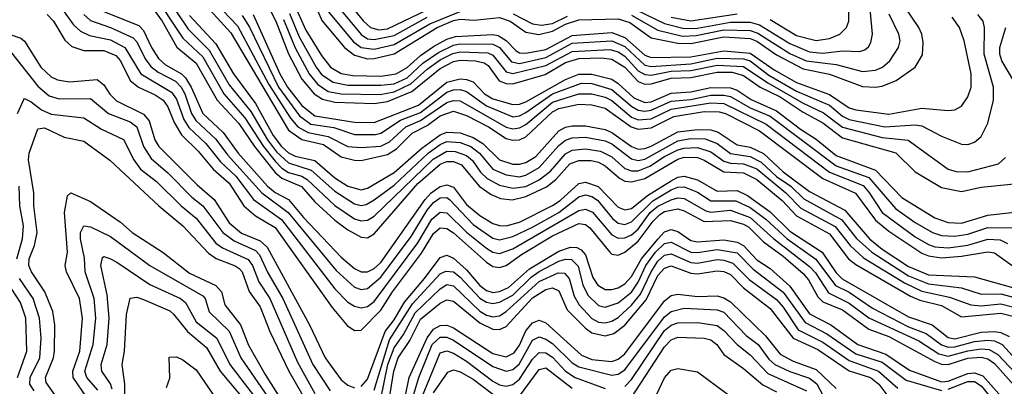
# Model space of a CAD drawing. Header units: inches. Extents: x 1308407 to 1441228, y 959628 to 1036311.
# Tile 65 of 256: x 1355675 to 1358660, y 976904 to 978014. Entities that reach past the tile are written whole.
import ezdxf

# ---------------------------------------------------------------- set-up
doc = ezdxf.new("R2010")
doc.units = ezdxf.units.IN
doc.header["$MEASUREMENT"] = 0
doc.layers.add('B3957', color=7, linetype='Continuous')

msp = doc.modelspace()

# ---------------------------------------------------------------- linework, layer by layer
at = {"layer": 'B3957', "color": 5}
for points, elevation in [([(1356090, 978129.1), (1356185.8, 977985.8), (1356250, 977921.4), (1356310, 977816.7), (1356375.6, 977735.6), (1356426.8, 977650), (1356453.8, 977613.8), (1356490, 977580.4), (1356558.5, 977558.5), (1356630, 977494.8), (1356690, 977456.2), (1356710, 977451.7), (1356725.5, 977454.5), (1356750, 977468.1), (1356810, 977512.6), (1356913.8, 977610), (1356950, 977636.3), (1356970, 977644.8), (1357010, 977642.5), (1357042.6, 977630), (1357069, 977610), (1357110, 977561.7), (1357150, 977544.3), (1357190, 977538.4), (1357210, 977542.8), (1357250, 977566.5), (1357310, 977633.5), (1357330, 977649.2), (1357350, 977656.5), (1357390, 977658.2), (1357450, 977647.6), (1357470, 977638.5), (1357530, 977592.7), (1357550, 977588.1), (1357570, 977592.1), (1357670, 977647.4), (1357710, 977654.4), (1357752.9, 977652.9), (1357790, 977638.7), (1357830, 977609), (1357890, 977600.2), (1357923.1, 977583.1), (1357970, 977539.6), (1358012.6, 977510), (1358052, 977472), (1358167.7, 977407.7), (1358211.9, 977351.9), (1358258.2, 977310), (1358370, 977238.4), (1358430, 977214.3), (1358530, 977201.8), (1358590, 977182.6), (1358650, 977183.4), (1358739.9, 977159.9)], 3060), ([(1356227.4, 978110), (1356335.8, 977995.8), (1356430, 977818.2), (1356496.1, 977716.1), (1356518.6, 977690), (1356550, 977672), (1356610, 977660), (1356670, 977630), (1356710, 977626.6), (1356770, 977631.1), (1356796.1, 977643.9), (1356846.1, 977690), (1356890, 977708.5), (1356970, 977762.9), (1356990, 977769.7), (1357010, 977768.2), (1357150, 977688.7), (1357170, 977683.3), (1357190, 977686.1), (1357210, 977696.3), (1357290, 977764.3), (1357370, 977789.7), (1357410, 977789.4), (1357450, 977779.2), (1357470, 977769.5), (1357530, 977718.9), (1357550.6, 977710.6), (1357590, 977714.1), (1357650, 977743.4), (1357770, 977762.1), (1357810, 977760.4), (1357937.8, 977697.8), (1358130, 977552.2), (1358232.2, 977512.2), (1358250, 977492.2), (1358290.3, 977430), (1358390, 977356.6), (1358430, 977333.2), (1358450, 977326.5), (1358490, 977323.4), (1358550, 977331.5), (1358610, 977348.9), (1358647.3, 977347.3), (1358670, 977335.8)], 3140), ([(1356549.2, 978109.2), (1356591.4, 978011.4), (1356659.9, 977930), (1356690, 977906.5), (1356730, 977895.9), (1356750, 977896.4), (1356810, 977910.3), (1356941, 977990), (1356990, 978011.5), (1357010, 978015.5), (1357052.8, 978012.8), (1357130, 978020.7), (1357162.4, 978010), (1357210, 977976.5), (1357249.4, 977969.4), (1357290, 977979.3), (1357330, 978000.9), (1357370, 978013.5), (1357490, 978016.8), (1357525.2, 978005.2), (1357590, 977959.5), (1357670, 977942.7), (1357710, 977942.4), (1357810, 977962.2), (1357890, 977957.5), (1357910, 977949.1), (1357970, 977907.2), (1358050, 977865.7), (1358130, 977849.2), (1358230, 977812.1), (1358270, 977809.4), (1358290, 977812.8), (1358332.1, 977830), (1358389.9, 977870), (1358412.6, 977907.4), (1358414.7, 977945.3), (1358410.5, 977970), (1358401.3, 977990), (1358361.1, 978050)], 3320), ([(1356630, 978116.9), (1356717, 978010), (1356738.5, 977990), (1356763.4, 977983.4), (1356790, 977986.6), (1356910, 978044.2)], 3380), ([(1356077.2, 978097.2), (1356170, 977958.4), (1356230, 977901.3), (1356293.9, 977790), (1356357.3, 977717.3), (1356414.7, 977630), (1356450, 977585.7), (1356470, 977564.2), (1356490, 977551.4), (1356530, 977540), (1356546.4, 977530), (1356630, 977451.4), (1356690, 977411.4), (1356710, 977405), (1356730, 977406.9), (1356750, 977419.2), (1356928.2, 977591.8), (1356970, 977615.6), (1356995.4, 977615.4), (1357030, 977602.5), (1357047.7, 977587.7), (1357072.3, 977552.3), (1357092.7, 977532.7), (1357130, 977512.6), (1357170, 977503.7), (1357210, 977509.1), (1357250.5, 977529.5), (1357284.3, 977555.7), (1357330, 977607.6), (1357350, 977618.5), (1357390, 977623.3), (1357436.1, 977616.1), (1357470, 977598.5), (1357510, 977563.6), (1357530, 977556.2), (1357550, 977556.2), (1357586, 977570), (1357630, 977600.2), (1357670, 977619.6), (1357690, 977625.2), (1357730, 977626.7), (1357770, 977614), (1357810, 977585.2), (1357830, 977579.7), (1357870, 977577.9), (1357910, 977562.1), (1357997.7, 977490), (1358043.6, 977443.6), (1358147.9, 977387.9), (1358192.9, 977330), (1358233.3, 977293.3), (1358357.2, 977217.2), (1358410, 977192), (1358494.2, 977174.2), (1358558.5, 977150), (1358590, 977147.1), (1358650, 977153.5), (1358716.3, 977136.3)], 3040), ([(1356210, 978090.9), (1356314.8, 977974.8), (1356490, 977679.2), (1356530, 977651.4), (1356595.7, 977635.7), (1356650, 977598.7), (1356690, 977588.2), (1356710, 977588), (1356790, 977605.7), (1356817.1, 977622.9), (1356865.2, 977670), (1356910, 977693.4), (1356950, 977722.9), (1356990, 977737.4), (1357030, 977724.2), (1357096.7, 977690), (1357150, 977654.3), (1357170, 977648.8), (1357190, 977650.6), (1357210, 977659.2), (1357290, 977735.1), (1357310, 977745.6), (1357370, 977758.5), (1357410, 977756.3), (1357450, 977746.1), (1357529.1, 977690), (1357550, 977682.5), (1357590, 977686.8), (1357658.6, 977721.4), (1357750, 977735.6), (1357795.3, 977735.3), (1357814.8, 977730), (1357917.6, 977677.6), (1358110, 977533.4), (1358209.2, 977489.2), (1358270, 977407), (1358310, 977374.1), (1358410, 977307.3), (1358430, 977299.4), (1358470, 977293.2), (1358530, 977297.8), (1358610, 977311.4), (1358630, 977308.4), (1358684.3, 977270)], 3120), ([(1357544.4, 978044.4), (1357630, 978002.3), (1357690, 977987.1), (1357730, 977988.4), (1357830, 978007.1), (1357890, 978006.4), (1357918.3, 977998.3), (1358010, 977942.2), (1358070, 977917.2), (1358110, 977913.2), (1358170, 977920.3), (1358221.8, 977918.2), (1358237.2, 977922.8), (1358248.5, 977931.5), (1358255.4, 977944.6), (1358260.7, 977970), (1358250, 978091.6)], 3360), ([(1357950, 978015), (1358030, 977966.7), (1358090, 977951.3), (1358130, 977957.6), (1358161.7, 977970), (1358181.3, 977990), (1358188.8, 978010), (1358189.9, 978090)], 3380), ([(1355805, 978045), (1355838.5, 977998.5), (1355859, 977979), (1355886.7, 977966.7), (1355950, 977953.4), (1355994.2, 977930), (1356041.9, 977850), (1356134.9, 977794.9), (1356150, 977773.8), (1356172.3, 977712.3), (1356188, 977688), (1356239.4, 977639.4), (1356283.5, 977583.5), (1356330, 977540.5), (1356384.3, 977470), (1356468.5, 977408.5), (1356630, 977199.3), (1356670, 977159), (1356690, 977146.8), (1356710, 977141.1), (1356730, 977145.9), (1356750, 977160.2), (1356882.1, 977337.9), (1356924.2, 977410), (1356950, 977431.6), (1356970, 977429.3), (1357030, 977370.6), (1357090, 977321.9), (1357110, 977310.2), (1357130, 977305.9), (1357170, 977320), (1357370, 977436.2), (1357390, 977440.4), (1357411.5, 977431.5), (1357470, 977362.1), (1357490, 977352.9), (1357510, 977353.3), (1357530, 977362.7), (1357550, 977379.7), (1357586.8, 977430), (1357610, 977448.9), (1357650, 977468.9), (1357670, 977474.3), (1357690, 977473), (1357755.2, 977435.2), (1357770, 977431.2), (1357830, 977437), (1357890, 977415.2), (1357961.7, 977350), (1358070, 977266.4), (1358087.4, 977247.4), (1358126.8, 977186.8), (1358190, 977156), (1358250, 977111.5), (1358401.1, 977041.1), (1358462.1, 977002.1), (1358490, 976995.3), (1358550, 977011.6), (1358590, 977017.1), (1358614.8, 977014.8), (1358640.5, 977000.5), (1358727.8, 976907.8)], 2940), ([(1355921.9, 978041.9), (1356036.2, 977996.2), (1356050, 977981.7), (1356074.4, 977930), (1356096.1, 977896.1), (1356117, 977877), (1356165.4, 977850), (1356177.9, 977837.9), (1356195.3, 977810), (1356229.9, 977730), (1356292.4, 977672.4), (1356337.4, 977610), (1356426.3, 977510), (1356450, 977490.7), (1356490, 977469.8), (1356535.3, 977415.3), (1356650, 977295.1), (1356690, 977260.2), (1356710, 977250.6), (1356730, 977250.5), (1356750, 977260.6), (1356770, 977279), (1356904.1, 977470), (1356922.9, 977490), (1356950, 977508.9), (1356970, 977514.3), (1356990, 977506.5), (1357030, 977454.6), (1357070, 977420.6), (1357110, 977396.6), (1357130, 977390.3), (1357150, 977390.2), (1357190, 977400.9), (1357290, 977451.5), (1357313.3, 977466.7), (1357370, 977518.1), (1357390, 977522), (1357428.6, 977508.6), (1357490, 977446.8), (1357510, 977437.8), (1357530, 977442.5), (1357578.4, 977481.6), (1357650, 977526.4), (1357670, 977537), (1357690, 977539.9), (1357730, 977528.6), (1357790, 977495.2), (1357850, 977496.3), (1357882.1, 977482.1), (1357950, 977431.8), (1358010, 977374.1), (1358107.7, 977310), (1358150, 977247.4), (1358169, 977229), (1358370, 977113.8), (1358441.2, 977090), (1358490, 977051.5), (1358510, 977047.3), (1358590, 977067.7), (1358630, 977070.2), (1358650, 977066.8), (1358674.6, 977054.6)], 2980), ([(1356070, 978061.6), (1356107.1, 978010), (1356151.3, 977931.3), (1356210, 977882.3), (1356274, 977770), (1356339.8, 977699.8), (1356386.8, 977630), (1356450, 977551.6), (1356470, 977534.4), (1356529, 977509), (1356570, 977462.7), (1356630, 977407.2), (1356670, 977377.3), (1356710, 977355.4), (1356730, 977353.6), (1356750, 977365.1), (1356882.4, 977517.6), (1356950, 977576.5), (1356970, 977584.9), (1356990, 977584.7), (1357014.1, 977574.1), (1357067.6, 977510), (1357104.6, 977484.6), (1357132.4, 977472.4), (1357168.5, 977468.5), (1357210, 977478.8), (1357271.9, 977508.1), (1357301, 977530), (1357342.9, 977577.1), (1357370, 977588.1), (1357407.4, 977587.4), (1357430, 977582.1), (1357450, 977571.5), (1357493.7, 977533.7), (1357510, 977525.1), (1357530, 977522.6), (1357570, 977533.2), (1357670, 977592.1), (1357690, 977597.8), (1357730, 977596.3), (1357750, 977589), (1357810, 977553.4), (1357870, 977550.6), (1357910, 977530.5), (1357986.3, 977466.3), (1358030, 977419.7), (1358130, 977366), (1358188.1, 977290), (1358210, 977272.3), (1358376.3, 977176.3), (1358404.2, 977164.2), (1358470, 977148.6), (1358530, 977113.8), (1358650, 977124.9), (1358690, 977115.3)], 3020), ([(1356430, 978050.9), (1356451.7, 978010), (1356490, 977911), (1356530, 977834.4), (1356567.9, 977790), (1356593.3, 977773.3), (1356630, 977764.3), (1356750, 977760.5), (1356790, 977766.8), (1356863.8, 977796.2), (1356950, 977866.5), (1356990, 977887.3), (1357010, 977891.3), (1357057.4, 977890), (1357083.6, 977883.6), (1357095.1, 977875.1), (1357129.1, 977829.1), (1357150, 977821.2), (1357170, 977820), (1357268.6, 977848.6), (1357330, 977884.6), (1357370, 977896.7), (1357438.9, 977898.9), (1357470, 977894.9), (1357510, 977870.5), (1357550, 977827.4), (1357570, 977819), (1357590, 977820.2), (1357650, 977836.9), (1357710, 977839.1), (1357790, 977855), (1357834.8, 977854.8), (1357870, 977845.6), (1357920.4, 977810), (1357980.4, 977780.4), (1358050, 977734.1), (1358110, 977701.9), (1358170, 977656.6), (1358331, 977611), (1358390, 977553.5), (1358470, 977505.8), (1358530, 977493.4), (1358590, 977506.4), (1358690, 977516.9)], 3220), ([(1356505.2, 978065.2), (1356542.3, 977982.3), (1356590, 977905.2), (1356617.8, 977870), (1356650, 977851.6), (1356685.2, 977845.2), (1356770, 977843.5), (1356816, 977850), (1356850, 977869), (1356890, 977905.2), (1356930, 977932.6), (1356970, 977954.7), (1356996.5, 977963.5), (1357110, 977968.9), (1357125.9, 977965.9), (1357150, 977950.8), (1357179.8, 977919.8), (1357190, 977914.1), (1357210, 977913.1), (1357270, 977924), (1357350, 977966.2), (1357470, 977975), (1357510, 977960.4), (1357570, 977906.7), (1357590, 977899.7), (1357710, 977901.6), (1357810, 977919.9), (1357890, 977912.8), (1357962, 977862), (1358030, 977823.5), (1358130, 977787.1), (1358190, 977747.6), (1358210, 977740.7), (1358310, 977728.4), (1358410, 977745.8), (1358490, 977739), (1358510, 977741.6), (1358530, 977752.7), (1358550, 977780.7), (1358559.4, 977810), (1358559.3, 977850), (1358538.2, 977950), (1358524.2, 977990), (1358502.1, 978022.1)], 3280), ([(1356610, 978039.2), (1356687.4, 977947.4), (1356710, 977929.7), (1356750, 977925.2), (1356810, 977938.9), (1356918.3, 978001.7), (1357010, 978039.2)], 3340), ([(1356630, 978065), (1356710, 977969.6), (1356730, 977956.6), (1356750, 977953.7), (1356810, 977966.4), (1356910, 978021.5)], 3360), ([(1355758.5, 978030), (1355777.7, 978010), (1355812, 977952), (1355833.1, 977933.1), (1355870, 977921.1), (1355930, 977920.8), (1355966.1, 977906.1), (1355980.3, 977890), (1356010, 977830), (1356035.2, 977810), (1356086.2, 977786.2), (1356110, 977770), (1356124.2, 977750), (1356143, 977703), (1356165.7, 977665.7), (1356216.1, 977616.1), (1356261.9, 977561.9), (1356310, 977519.2), (1356354.4, 977450), (1356390, 977420.3), (1356450, 977385.2), (1356622.4, 977142.4), (1356668, 977088), (1356690, 977073.2), (1356710, 977073.8), (1356770, 977134), (1356805, 977190), (1356893.2, 977306.8), (1356930, 977366.6), (1356950, 977383.6), (1356970, 977381.9), (1356990, 977368.5), (1357090, 977279.3), (1357110, 977266.6), (1357130, 977263.3), (1357150, 977269.2), (1357196.8, 977303.2), (1357290, 977359.1), (1357370, 977397.1), (1357390, 977394.3), (1357403.8, 977383.8), (1357463.8, 977310), (1357470, 977304.3), (1357490, 977301.2), (1357510, 977309.6), (1357550, 977342.9), (1357595.8, 977404.2), (1357616, 977424), (1357630, 977433), (1357670, 977440.8), (1357690, 977435.2), (1357750, 977402.9), (1357830, 977405.7), (1357870, 977395.2), (1357886.1, 977386.1), (1357930, 977341.8), (1357990, 977297.7), (1358050, 977245.6), (1358066.6, 977226.6), (1358094.5, 977174.5), (1358110, 977159.9), (1358170, 977135.3), (1358250, 977076.5), (1358310, 977055), (1358450, 976978.5), (1358470, 976971.1), (1358490, 976969.9), (1358550, 976988.7), (1358590, 976992.1), (1358610, 976987.2), (1358630, 976973.1), (1358707.4, 976887.4)], 2920), ([(1355869.6, 978029.6), (1355890, 978012.1), (1355950.7, 977990.7), (1356018.8, 977958.8), (1356030, 977946.6), (1356055.3, 977895.3), (1356072.6, 977872.6), (1356094.9, 977854.9), (1356147.5, 977827.5), (1356164.2, 977810), (1356175.3, 977790), (1356195.6, 977730), (1356208.8, 977708.8), (1356270, 977652.5), (1356304.9, 977604.9), (1356409.3, 977489.3), (1356489, 977430), (1356634.8, 977254.8), (1356690, 977204), (1356710, 977197), (1356730, 977199.5), (1356770, 977234), (1356862.2, 977357.8), (1356910, 977437.5), (1356930, 977460.5), (1356950, 977474.2), (1356970, 977475.7), (1356978.5, 977470), (1357050, 977393.9), (1357110, 977352.3), (1357130, 977347.2), (1357170, 977357.3), (1357230, 977385.8), (1357310, 977430.5), (1357370, 977477.1), (1357390, 977483.2), (1357410, 977478.9), (1357427.3, 977467.3), (1357472.3, 977412.3), (1357490, 977397.9), (1357510, 977394), (1357530, 977402), (1357594.4, 977465.6), (1357650, 977498.6), (1357670, 977506.4), (1357690, 977507.5), (1357730, 977491.8), (1357770, 977465.3), (1357845.8, 977465.8), (1357890, 977444.8), (1357936.9, 977410), (1358001.4, 977350), (1358088.9, 977288.9), (1358148.6, 977208.6), (1358190, 977188.9), (1358260.7, 977140.7), (1358370, 977084), (1358423.8, 977063.8), (1358470, 977029.2), (1358490, 977021.8), (1358510, 977022.8), (1358570, 977039.1), (1358610, 977043.7), (1358630, 977041.3), (1358653.6, 977030), (1358738.1, 976938.1)], 2960), ([(1356190, 978026.5), (1356270, 977941.1), (1356323.1, 977850), (1356390, 977760.3), (1356443.7, 977663.7), (1356468.6, 977630), (1356490, 977611), (1356510, 977600.9), (1356570, 977587.6), (1356630, 977535.5), (1356670, 977510.3), (1356710, 977498.6), (1356730, 977504), (1356810, 977551.5), (1356894.5, 977625.5), (1356950, 977665.2), (1356970, 977673.7), (1357010, 977671.7), (1357050, 977657), (1357079.5, 977639.5), (1357130, 977589.6), (1357170, 977577), (1357190, 977576.6), (1357210, 977581.5), (1357239.9, 977600.1), (1357310, 977677.5), (1357330, 977688.4), (1357350, 977692.4), (1357390, 977692.9), (1357450, 977681.4), (1357470, 977672.5), (1357530, 977630), (1357550, 977622.2), (1357570, 977623.5), (1357590, 977631.3), (1357670, 977674.3), (1357730, 977681.3), (1357770, 977680.4), (1357793, 977673), (1357850, 977635.4), (1357890, 977628.5), (1357930, 977608.8), (1357990, 977553.7), (1358070, 977493.3), (1358176.9, 977436.9), (1358251.7, 977350), (1358290, 977319.1), (1358370, 977266.3), (1358430, 977241.8), (1358570, 977234.9), (1358710, 977195.6)], 3080), ([(1356350, 978026.7), (1356371.6, 977991.6), (1356459.8, 977810), (1356523.2, 977723.2), (1356558, 977698), (1356627.2, 977687.2), (1356690, 977666.7), (1356753.9, 977666.1), (1356770, 977670.5), (1356829.8, 977710.2), (1356890, 977733.3), (1356970, 977794.3), (1356990, 977801.8), (1357010, 977802.6), (1357030, 977796.8), (1357090, 977752.9), (1357170, 977720.4), (1357190, 977723), (1357210, 977732.7), (1357290, 977789.1), (1357378.1, 977821.9), (1357410, 977820.9), (1357470, 977803), (1357530.8, 977750.8), (1357550, 977740.2), (1357570, 977736.7), (1357590, 977740.2), (1357650, 977767.6), (1357710, 977772.6), (1357770, 977785.5), (1357810, 977785.9), (1357830, 977781.8), (1357890, 977747.1), (1357950, 977722.1), (1358150, 977571.1), (1358250, 977536.1), (1358330, 977442.2), (1358390, 977399.5), (1358442.6, 977370), (1358470, 977360.8), (1358510, 977358.3), (1358550, 977364.1), (1358610, 977384.6), (1358684.2, 977384.2)], 3160), ([(1356382.5, 978030), (1356463.4, 977850), (1356486.5, 977810), (1356530, 977753.8), (1356570, 977723), (1356690, 977703.5), (1356750, 977702.6), (1356884.5, 977755.5), (1356970, 977824.5), (1357010, 977834.5), (1357030, 977833.1), (1357050, 977825.5), (1357084.6, 977790), (1357110, 977774.6), (1357170, 977757.4), (1357190, 977758.2), (1357210, 977765.3), (1357330, 977833.3), (1357370.4, 977849.6), (1357410, 977849.3), (1357470, 977834.1), (1357490, 977821.3), (1357537.4, 977777.4), (1357570, 977763), (1357590, 977765.8), (1357650, 977791.7), (1357710, 977795.3), (1357770, 977808.6), (1357830, 977807.7), (1357850, 977800.9), (1357892.6, 977772.6), (1357970, 977738.3), (1358042.5, 977682.5), (1358090, 977652.5), (1358150, 977602.4), (1358270, 977558.6), (1358350, 977475.2), (1358450, 977413.7), (1358490, 977400.3), (1358530, 977398.1), (1358610, 977421.7), (1358691, 977431)], 3180), ([(1356475.1, 978015.1), (1356510, 977928.9), (1356552.4, 977850), (1356578.4, 977818.4), (1356610, 977796.7), (1356649.5, 977789.5), (1356767.6, 977787.6), (1356810, 977795.8), (1356860.5, 977819.5), (1356910, 977864.3), (1356950, 977892.3), (1356988.3, 977911.7), (1357010, 977916.8), (1357094.2, 977914.2), (1357110, 977906.5), (1357150, 977855.8), (1357170, 977850.8), (1357270, 977875.2), (1357350, 977917.9), (1357464.3, 977924.3), (1357490, 977916.6), (1357510, 977903.4), (1357550, 977859.5), (1357570, 977847.7), (1357590, 977846.4), (1357650, 977858.2), (1357710, 977860), (1357790, 977876.5), (1357870, 977872.2), (1357942.8, 977822.8), (1358050, 977761), (1358112, 977732), (1358170, 977688.3), (1358290, 977657), (1358368.8, 977648.8), (1358490, 977561.4), (1358513.9, 977553.9), (1358550, 977553.8), (1358642.8, 977577.2), (1358663.7, 977596.3)], 3240), ([(1356492.8, 978032.8), (1356522.5, 977962.5), (1356573.8, 977870), (1356590, 977848.5), (1356625, 977825), (1356670, 977816.3), (1356770, 977815.4), (1356810, 977820), (1356850, 977837.7), (1356897.7, 977882.3), (1356945, 977915), (1356990, 977936.9), (1357010, 977941.1), (1357110, 977940.3), (1357130, 977929.6), (1357166.5, 977886.5), (1357190, 977881.8), (1357270, 977900), (1357350, 977942.9), (1357470, 977950.4), (1357510, 977932.7), (1357570, 977876.7), (1357590, 977872.4), (1357710, 977880.8), (1357790, 977897.7), (1357870, 977895.7), (1357890, 977889.4), (1357946.2, 977846.2), (1358030, 977797.7), (1358130, 977754.9), (1358170, 977722.1), (1358190, 977711.9), (1358298.4, 977690), (1358390, 977695.2), (1358410, 977692.2), (1358470, 977660.9), (1358530, 977637), (1358550, 977636.1), (1358570, 977643), (1358590, 977660.6), (1358610, 977700.9), (1358627.8, 977770), (1358627.7, 977810), (1358599.6, 977910), (1358600.1, 977990), (1358595.8, 978010), (1358580.4, 978030)], 3260), ([(1357171.5, 978031.5), (1357230, 978001.5), (1357257.1, 977997.1), (1357290, 978002.2), (1357335.6, 978024.4)], 3340), ([(1357530, 978027.8), (1357610, 977982.5), (1357684.1, 977964.1), (1357725.9, 977965.9), (1357810, 977983.2), (1357890, 977981.3), (1357913.2, 977973.2), (1358010, 977911.5), (1358059.2, 977890), (1358150, 977878.8), (1358230, 977857.5), (1358270, 977861.2), (1358291, 977870), (1358313.5, 977890), (1358339.5, 977930), (1358344.1, 977950), (1358340.7, 977970), (1358310.9, 978030.9)], 3340), ([(1357650, 978022.2), (1357710, 978010.8), (1357850, 978032.2)], 3380), ([(1355610, 977980.9), (1355678.5, 977958.5), (1355690, 977948.6), (1355738.7, 977870), (1355770, 977841.3), (1355790, 977831.8), (1355825.6, 977825.6), (1355910, 977832.6), (1355930, 977817), (1355948.3, 977788.3), (1355968.7, 977768.7), (1356050, 977727.7), (1356067.5, 977707.5), (1356084.8, 977650), (1356097.4, 977630), (1356213.6, 977513.6), (1356264.4, 977470), (1356310, 977398.7), (1356347.6, 977367.6), (1356403.9, 977343.9), (1356425.1, 977325.1), (1356554, 977090), (1356601.4, 976990), (1356650, 976923.5), (1356670, 976906.7), (1356690, 976899.4)], 2880), ([(1358688.3, 977830), (1358653, 977890), (1358646.3, 977910), (1358646.4, 977930), (1358664.7, 977990)], 3240), ([(1355650, 977913.5), (1355730, 977812.6), (1355764, 977784), (1355794.9, 977774.9), (1355890, 977775), (1355944.4, 977730), (1356010, 977705), (1356029.7, 977690), (1356050.5, 977630), (1356073.6, 977593.6), (1356124, 977550), (1356196.5, 977476.5), (1356230.6, 977450), (1356290.6, 977370), (1356324.8, 977344.8), (1356390, 977315.2), (1356402.4, 977302.4), (1356427.3, 977247.3), (1356472.7, 977170), (1356563.8, 976970), (1356616, 976890)], 2860), ([(1355668.5, 977730), (1355687.5, 977772.5), (1355690, 977775.1), (1355710, 977765.5), (1355741.1, 977741.1), (1355770, 977727.7), (1355870, 977716.5), (1355923, 977683), (1355990, 977650.9), (1356020.7, 977590), (1356041.6, 977561.6), (1356090, 977524.5), (1356164.8, 977450), (1356210, 977412.6), (1356270, 977337.5), (1356290, 977323.2), (1356368.2, 977288.2), (1356381.2, 977270), (1356399.7, 977219.7), (1356433.3, 977170), (1356516.9, 976976.9), (1356570, 976881.5)], 2840), ([(1355801.3, 976850), (1355755, 976915), (1355753.4, 976930), (1355777.3, 976990), (1355780.3, 977010), (1355781.8, 977090), (1355775.4, 977130), (1355750.9, 977190), (1355711, 977250), (1355702.7, 977270), (1355703.4, 977290), (1355720.1, 977330), (1355728.5, 977370), (1355718, 977450), (1355717.8, 977490), (1355701.4, 977590), (1355704.2, 977610), (1355730, 977683.5), (1355750, 977686.9), (1355810, 977658.3), (1355870, 977646.7), (1355948.8, 977588.8), (1356096.9, 977450), (1356170, 977389.8), (1356247.1, 977307.1), (1356270.9, 977290.9), (1356328.8, 977268.8), (1356340.2, 977260.2), (1356350, 977250), (1356371.2, 977191.2), (1356404.1, 977144.1), (1356433.2, 977070), (1356490.6, 976950), (1356549.1, 976850)], 2820), ([(1355666.3, 977290), (1355683.5, 977350), (1355686.6, 977390), (1355675.9, 977450), (1355673.1, 977510)], 2840), ([(1355878.1, 976870), (1355837, 976930), (1355836.1, 976950), (1355856.9, 977010), (1355865.9, 977110), (1355856.6, 977170), (1355817.1, 977250), (1355813, 977270), (1355820.4, 977310), (1355811.1, 977430), (1355819.5, 977480.5), (1355830, 977490.1), (1355890, 977463.5), (1355980.5, 977400.5), (1356016.3, 977370), (1356110, 977308.8), (1356190, 977246.8), (1356270, 977209.1), (1356287.2, 977190), (1356297.2, 977150), (1356344.6, 977090), (1356368.5, 977028.5), (1356419.1, 976939.1), (1356558.4, 976718.4)], 2780), ([(1355912.3, 976892.3), (1355879, 976930), (1355872.5, 976950), (1355897.4, 977030), (1355906.2, 977110), (1355900.4, 977170), (1355873.9, 977250), (1355871.6, 977291.6), (1355859, 977350), (1355859.9, 977370), (1355869.9, 977390.1), (1355890, 977386.3), (1355950, 977357.6), (1356070, 977269.4), (1356230, 977178.1), (1356237, 977170), (1356249, 977129), (1356310.3, 977070.3), (1356345.3, 976990), (1356437, 976857)], 2760), ([(1356710, 976903.5), (1356730, 976925.8), (1356783.1, 977070), (1356810, 977104.8), (1356841.5, 977158.5), (1356902.7, 977230), (1356950, 977294.2), (1356970, 977301), (1356990, 977291.4), (1357030, 977256), (1357070, 977209.2), (1357090, 977193.7), (1357110, 977188.3), (1357130, 977191), (1357156.8, 977203.2), (1357220.8, 977259.2), (1357310, 977313.1), (1357344.9, 977324.9), (1357363.8, 977323.8), (1357376.9, 977316.9), (1357390, 977301.8), (1357412.8, 977232.8), (1357428.2, 977210), (1357450, 977197.4), (1357470, 977196.6), (1357490, 977201.7), (1357510, 977213.7), (1357530, 977236), (1357560.7, 977290), (1357610, 977349.7), (1357630, 977371.5), (1357650, 977378.4), (1357670, 977373), (1357710, 977345), (1357730, 977341), (1357810, 977347.5), (1357850, 977340.5), (1357870, 977330.5), (1357910, 977287), (1357950, 977260.9), (1358010, 977207.5), (1358070, 977122.8), (1358133.8, 977090), (1358216.6, 977030), (1358301.2, 977001.2), (1358372.8, 976952.8), (1358470, 976916.8), (1358490, 976919), (1358550, 976942.1), (1358570, 976944.7), (1358595.1, 976935.1), (1358708.6, 976808.6)], 2880), ([(1356750, 976892.5), (1356796, 977044), (1356866.1, 977153.9), (1356950, 977244), (1356967.1, 977252.9), (1356990, 977250), (1357010, 977234.7), (1357070, 977170.6), (1357090, 977158.4), (1357110, 977154.5), (1357130, 977158.2), (1357170, 977179.3), (1357225.9, 977234.1), (1357250, 977251.3), (1357310, 977282.5), (1357330, 977289.1), (1357347.9, 977287.9), (1357367.8, 977267.8), (1357382.1, 977210), (1357398.4, 977178.4), (1357430, 977148.6), (1357450, 977143.4), (1357490, 977156.6), (1357530, 977188.8), (1357550, 977219), (1357573.1, 977270), (1357603.2, 977310), (1357630, 977335.8), (1357650, 977340.1), (1357710, 977309.9), (1357730, 977308.6), (1357790, 977318.3), (1357850, 977307.5), (1357898.4, 977258.4), (1357990, 977188.6), (1358056.5, 977096.5), (1358122.4, 977062.4), (1358210, 977002.1), (1358290, 976976.9), (1358362.4, 976922.4), (1358470, 976891.5)], 2860), ([(1355955, 976895), (1355950, 976910.8), (1355924, 976950), (1355921.9, 976970), (1355940.5, 977030), (1355946.7, 977110), (1355940.5, 977180.5), (1355921.5, 977270), (1355926.2, 977293.8), (1355930, 977296.4), (1355948.8, 977291.2), (1355970, 977280.1), (1356070, 977211.9), (1356162.4, 977170), (1356178, 977158), (1356210, 977098.7), (1356272.7, 977050), (1356311.7, 976970), (1356419.6, 976830)], 2740), ([(1356770, 976865.7), (1356791.6, 976970), (1356810, 977019.9), (1356839, 977061), (1356874, 977126), (1356950, 977199.2), (1356970, 977211.8), (1356990, 977207.8), (1357070, 977131.4), (1357090, 977119.3), (1357110, 977113.7), (1357130, 977117.5), (1357150, 977130.2), (1357250, 977221), (1357307.6, 977247.6), (1357326.4, 977246.4), (1357341.2, 977230), (1357356.6, 977176.6), (1357371.3, 977150), (1357410, 977108.9), (1357430, 977097.9), (1357450, 977095.8), (1357470, 977100.6), (1357490, 977112.6), (1357530, 977149.3), (1357557.2, 977182.8), (1357589.1, 977250.9), (1357610, 977282.5), (1357630, 977300.8), (1357650, 977305.2), (1357710, 977278.6), (1357730, 977277.2), (1357790, 977287.4), (1357810, 977286.1), (1357837, 977277), (1357887.1, 977227.1), (1357970, 977166.2), (1357990, 977143.5), (1358035, 977075), (1358110, 977037.6), (1358190, 976982.2), (1358278.4, 976950), (1358337.9, 976897.9)], 2840), ([(1356786.8, 976813.2), (1356809.2, 976950), (1356822.9, 976990), (1356857.8, 977042.2), (1356890, 977107.2), (1356950, 977155.6), (1356970, 977165.3), (1356990, 977162), (1357070, 977096), (1357110, 977076.7), (1357130, 977075.3), (1357150, 977084.7), (1357230, 977171.2), (1357270, 977196.6), (1357290, 977201.9), (1357310, 977193.4), (1357335, 977135), (1357390, 977079.5), (1357410, 977065.2), (1357450, 977056.3), (1357476.6, 977063.4), (1357510, 977089.4), (1357574.5, 977165.5), (1357610, 977239.8), (1357630, 977261.2), (1357650, 977268.8), (1357710, 977246.3), (1357730, 977244.5), (1357790, 977253.9), (1357810, 977251.7), (1357830, 977241.9), (1357870, 977201.9), (1357950, 977139.3), (1358019.8, 977050), (1358095.2, 977015.2), (1358190, 976950.4), (1358254.4, 976930), (1358280.3, 976910), (1358310, 976870)], 2820), ([(1355668.8, 976930), (1355696.8, 977010), (1355693.8, 977110), (1355677.8, 977157.8), (1355637.8, 977217.8)], 2860), ([(1355718.8, 976890), (1355706, 976910), (1355706.8, 976930), (1355736.3, 976990), (1355739.7, 977050), (1355735.1, 977110), (1355716.1, 977170), (1355674.5, 977230)], 2840), ([(1355994.6, 976850), (1355993.7, 976910), (1355985.7, 976970), (1355992.7, 977010), (1355999.1, 977120.9), (1356010, 977171.1), (1356030, 977173.8), (1356050, 977166.8), (1356130, 977132.5), (1356141.8, 977121.8), (1356183.8, 977070), (1356241.6, 977021.6), (1356282.7, 976950), (1356383.3, 976830)], 2720), ([(1356844.5, 976875.5), (1356856.1, 976930), (1356910, 977050.8), (1356930, 977077.3), (1356950, 977088), (1356970, 977089.1), (1356990, 977080.5), (1357110, 977003.6), (1357150, 976993.3), (1357174.4, 977005.6), (1357190, 977028.2), (1357210, 977072.1), (1357230, 977095.5), (1357250, 977103.9), (1357270, 977095.9), (1357378.1, 976998.1), (1357410, 976985.4), (1357470, 976979), (1357490, 976985.8), (1357510, 977001.6), (1357630, 977162.2), (1357650, 977179.1), (1357670, 977182.5), (1357730, 977176.2), (1357790, 977177.8), (1357810, 977172.1), (1357830, 977159.4), (1357936.4, 977056.4), (1357980.9, 977000.9), (1358020.3, 976980.3), (1358090, 976954.4), (1358150, 976897)], 2780), ([(1356870, 976880.3), (1356885.2, 976930), (1356926.1, 977030), (1356950, 977052.6), (1356970, 977053), (1356990, 977043.6), (1357110, 976963.5), (1357150, 976949.1), (1357170, 976954.5), (1357189.1, 976970.9), (1357230, 977043.7), (1357250, 977053.8), (1357270, 977047), (1357290, 977033.2), (1357350, 976975), (1357370, 976962.3), (1357470, 976937.4), (1357490, 976940.3), (1357510, 976953.5), (1357630, 977114.4), (1357650, 977129.8), (1357690, 977140.7), (1357790, 977135.5), (1357810, 977128.5), (1357878.1, 977058.1), (1357913.5, 977030), (1357946.1, 976986.1), (1357964.3, 976970), (1358010, 976948.5), (1358070, 976928.2), (1358091.6, 976911.6), (1358110, 976876.9)], 2760), ([(1357510, 976903.5), (1357530, 976924.3), (1357630, 977073), (1357650, 977089.4), (1357670, 977095.8), (1357730, 977096.9), (1357790, 977087.9), (1357810, 977073.2), (1357850.2, 977030.2), (1357890, 976999.1), (1357942.9, 976942.9), (1358061, 976890)], 2740), ([(1357530, 976870.1), (1357630, 977022.9), (1357650, 977044.9), (1357670, 977052.7), (1357750, 977049.3), (1357770, 977044.6), (1357788.7, 977030), (1357810, 976999.7), (1357870, 976957.8), (1357928.3, 976908.3), (1357970, 976886.6)], 2720), ([(1356887.7, 976852.3), (1356950, 977005.6), (1356970, 977011.2), (1356990, 977003.8), (1357030, 976979.7), (1357110, 976919.8), (1357130, 976908.3), (1357150, 976904.1), (1357170, 976909.3), (1357190, 976925.6), (1357230, 976985.7), (1357250, 977006), (1357270, 977005.2), (1357290, 976992.3), (1357330, 976949.8), (1357359, 976930), (1357450, 976897.3)], 2740), ([(1356119.9, 976900.1), (1356130, 976928.7), (1356128.1, 976991.9), (1356150, 976992.9), (1356170, 976983.8), (1356210, 976953.4), (1356284.7, 976844.7)], 2680), ([(1356930, 976883.6), (1356973, 976947), (1356990, 976953.4), (1357010, 976948), (1357050, 976925.7), (1357130, 976864.7)], 2720), ([(1357190, 976873.5), (1357250, 976954.7), (1357270, 976959.3), (1357350, 976898)], 2720), ([(1357590, 976843.1), (1357630, 976929.7), (1357650, 976952.2), (1357670, 976957.3), (1357730, 976947.9), (1357910, 976814.5)], 2680), ([(1358490, 976895.1), (1358550, 976918.5), (1358570, 976917.9), (1358590, 976904.9), (1358684, 976790)], 2860)]:
    msp.add_lwpolyline(points, dxfattribs=dict(at, elevation=elevation))

doc.saveas('drawing.dxf')
